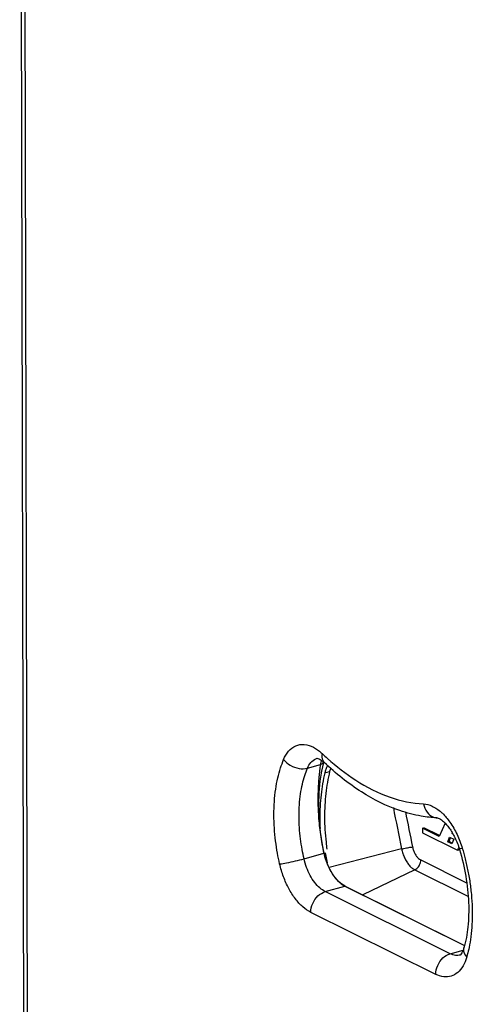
# Model space of a CAD drawing. Header units: inches. Extents: x -4 to 262, y 56 to 231.
# Tile 7 of 162: x 32.04 to 37.4, y 99.97 to 111.63. Entities that reach past the tile are written whole.
import ezdxf

# ---------------------------------------------------------------- set-up
doc = ezdxf.new("R2010")
doc.units = ezdxf.units.IN
doc.header["$LTSCALE"] = 1.2
doc.header["$MEASUREMENT"] = 0
doc.layers.get('0').update_dxf_attribs({"linetype": 'CONTINUOUS'})
doc.layers.add('7_ALL_FEATURES', color=7, linetype='CONTINUOUS')

msp = doc.modelspace()

# ---------------------------------------------------------------- linework, layer by layer
at = {"color": 7, "linetype": 'Continuous'}
for p, q in [((35.56694598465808, 102.8807077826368), (35.56704886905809, 102.8807364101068)), ((35.61493685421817, 102.9460035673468), (35.62561837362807, 102.9361378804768)), ((35.62261444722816, 102.7271075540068), (35.64614456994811, 102.8310130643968)), ((35.62507994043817, 102.8508194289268), (35.63350514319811, 102.8439942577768)), ((35.45102198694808, 102.7637482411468), (35.60465829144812, 102.8064332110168)), ((35.65671545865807, 102.7082584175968), (35.71357763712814, 102.7240565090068)), ((36.81386496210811, 102.0524719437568), (36.82808050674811, 102.0564214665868)), ((37.00936471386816, 101.9554044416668), (36.81386496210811, 102.0524719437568)), ((36.81386496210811, 102.0524719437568), (36.81399313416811, 101.9981379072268)), ((37.01374924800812, 101.9642351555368), (36.82808050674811, 102.0564214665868)), ((37.08055409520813, 102.1114286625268), (37.00936471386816, 101.9554044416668)), ((36.81399313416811, 101.9981379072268), (37.22894269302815, 101.7921114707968)), ((37.11332699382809, 101.8911048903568), (37.13387803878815, 101.9464142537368)), ((37.12754253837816, 101.8950544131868), (37.14464054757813, 101.9410705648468)), ((37.13387803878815, 101.9464142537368), (37.18410614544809, 101.9214755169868)), ((37.18410614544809, 101.9214755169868), (37.16087274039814, 101.8674979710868)), ((37.1638117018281, 101.9892982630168), (37.1658496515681, 101.9953057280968)), ((37.16381170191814, 101.9892982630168), (37.16861720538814, 101.9906333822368)), ((37.17173958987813, 101.9853619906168), (37.16381170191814, 101.9892982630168)), ((36.56634032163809, 101.8065389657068), (35.70889327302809, 101.5877373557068)), ((37.11332699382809, 101.8911048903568), (37.12754253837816, 101.8950544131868)), ((37.16087274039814, 101.8674979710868), (37.11332699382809, 101.8911048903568)), ((37.16525727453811, 101.8763286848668), (37.12754253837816, 101.8950544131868)), ((37.22894269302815, 101.7921114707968), (37.24286779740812, 101.8247615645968)), ((37.22894269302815, 101.7921114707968), (37.24315823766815, 101.7960609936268)), ((37.24315823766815, 101.7960609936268), (37.24883025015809, 101.8093601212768)), ((35.41005263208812, 101.6906186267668), (35.6446062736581, 101.7557847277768)), ((35.65857809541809, 101.7591564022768), (35.68274446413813, 101.6421927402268)), ((36.79271870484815, 101.6764521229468), (37.33437313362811, 101.4075155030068)), ((36.72246589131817, 101.5596487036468), (36.10694605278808, 101.2628760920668)), ((36.72246589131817, 101.5596487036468), (37.35135423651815, 101.2473996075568)), ((35.66069906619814, 101.3011423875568), (35.89525555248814, 101.3663095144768)), ((35.89880309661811, 101.3661981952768), (35.89525555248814, 101.3663095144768)), ((35.89525555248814, 101.3663095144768), (37.30966748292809, 100.6640404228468)), ((35.89921432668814, 101.3660168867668), (37.30995578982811, 100.6655702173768)), ((37.14094609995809, 100.5661855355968), (35.66069906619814, 101.3011423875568)), ((36.97082532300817, 100.3213492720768), (35.49057828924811, 101.0563061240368)), ((37.36501592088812, 100.6395900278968), (37.36109095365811, 100.6210967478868)), ((37.14094609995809, 100.5661855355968), (37.29356696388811, 100.6085883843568)), ((37.26223627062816, 100.5523678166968), (37.26042151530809, 100.5505273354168)), ((37.3380441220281, 100.5292595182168), (37.33519699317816, 100.5195972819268))]:
    msp.add_line(p, q, dxfattribs=at)
for points in [[(35.6483328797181, 101.7571811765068), (35.63238333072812, 101.8329040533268), (35.60463850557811, 102.0059662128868), (35.58915821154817, 102.1726833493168), (35.58478400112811, 102.3302928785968), (35.5900399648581, 102.4761561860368), (35.60320064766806, 102.6085642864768), (35.62261444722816, 102.7271075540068)], [(35.64743815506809, 101.7570201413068), (35.64670309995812, 101.7565459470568), (35.64420970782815, 101.7557333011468)]]:
    msp.add_lwpolyline(points, dxfattribs=at)
for points, start_tangent, end_tangent in [([(35.16870876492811, 102.8659235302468), (35.2281321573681, 102.9646723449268), (35.31193125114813, 103.0283127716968), (35.41371057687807, 103.0449250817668), (35.52218152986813, 103.0116960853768), (35.61493685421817, 102.9460035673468)], (0.3478969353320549, 0.8300407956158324), (0.6687241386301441, -0.6023354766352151)), ([(35.12151621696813, 101.6297868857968), (35.09561961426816, 101.7578033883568), (35.07384570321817, 101.9011761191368), (35.05917052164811, 102.0544527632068), (35.05380471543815, 102.2116966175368), (35.05895060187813, 102.3668128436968), (35.07464824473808, 102.5140469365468), (35.09976211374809, 102.6485051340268), (35.13211273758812, 102.7665431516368), (35.16870876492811, 102.8659235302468)], (-0.1984639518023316, 0.8778451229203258), (0.3478969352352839, 0.8300407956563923)), ([(35.16870876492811, 102.8659235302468), (35.24742656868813, 102.7974882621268), (35.35076037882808, 102.7600895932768), (35.45102198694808, 102.7637482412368)], (0.5386091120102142, -0.721041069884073), (0.8671541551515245, 0.2409225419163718)), ([(35.45102198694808, 102.7637482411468), (35.49134504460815, 102.8307733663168), (35.54821566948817, 102.8740042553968), (35.56697562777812, 102.8805991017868)], (0.347896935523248, 0.8300407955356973), (0.8682816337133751, 0.2368269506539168)), ([(35.56704886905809, 102.8807364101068), (35.59943590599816, 102.8678719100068)], (0.8737240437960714, -0.2158849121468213), (0.7890669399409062, -0.4328664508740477)), ([(35.59943590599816, 102.8678719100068), (35.62507994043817, 102.8508194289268)], (0.7890669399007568, -0.4328664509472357), (0.7108171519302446, -0.5520316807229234)), ([(35.61009424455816, 102.8330720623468), (35.60465829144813, 102.8064332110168)], (-0.2288468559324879, -0.8704189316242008), (-0.1355239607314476, -0.8897377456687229)), ([(35.61701929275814, 102.8543832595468), (35.61009424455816, 102.8330720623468)], (-0.3319386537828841, -0.8365504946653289), (-0.2288468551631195, -0.8704189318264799)), ([(35.64277729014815, 102.8341272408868), (35.61655011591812, 102.8120630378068)], (-0.5300765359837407, -0.727336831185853), (-0.7902061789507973, -0.4307832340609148)), ([(35.62561837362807, 102.9361378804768), (35.63103408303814, 102.8564404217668), (35.65065619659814, 102.8297703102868)], (-0.1787496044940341, -0.8820706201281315), (0.6552686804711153, -0.6169464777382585)), ([(35.62561837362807, 102.9361378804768), (35.6884633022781, 102.8782289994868)], (0.6536196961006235, -0.6186932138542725), (0.6701353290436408, -0.6007650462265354)), ([(35.63350514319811, 102.8439942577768), (35.65005690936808, 102.8291337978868)], (0.6883047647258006, -0.5798590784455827), (0.6536196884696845, -0.6186932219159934)), ([(35.6884633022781, 102.8782289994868), (36.02333387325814, 102.6210093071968), (36.42907583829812, 102.4195059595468), (36.82658922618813, 102.3398443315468)], (0.6701353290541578, -0.6007650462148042), (0.8990699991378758, -0.04090399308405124)), ([(35.41005263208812, 101.6906186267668), (35.38757165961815, 101.8017499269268), (35.36867026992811, 101.9262048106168), (35.35593016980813, 102.0592566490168), (35.35127009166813, 102.1957569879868), (35.35573476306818, 102.3304178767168), (35.36936052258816, 102.4582434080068), (35.39116272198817, 102.5749819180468), (35.4192491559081, 102.6774655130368), (35.45102198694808, 102.7637482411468)], (-0.198463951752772, 0.8778451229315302), (0.347896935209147, 0.8300407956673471)), ([(35.59515374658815, 102.7361986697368), (35.58703799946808, 102.6601127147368), (35.58058160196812, 102.5775734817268), (35.57630290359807, 102.4887757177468), (35.57472427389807, 102.3945377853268), (35.57630761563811, 102.2954501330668), (35.5814730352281, 102.1922926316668), (35.59059220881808, 102.0858642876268), (35.60398493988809, 101.9770292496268), (35.62191906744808, 101.8666901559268), (35.6446062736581, 101.7557847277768)], (-0.0990531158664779, -0.8945325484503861), (0.1988703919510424, -0.8777531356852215)), ([(35.60465829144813, 102.8064332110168), (35.59515374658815, 102.7361986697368)], (-0.1661717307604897, -0.8845264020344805), (-0.09905311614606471, -0.8945325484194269)), ([(35.61655011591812, 102.8120630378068), (35.60465829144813, 102.8064332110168)], (-0.7902061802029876, -0.4307832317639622), (-0.8326086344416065, -0.3417058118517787)), ([(36.79888341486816, 102.1957141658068), (36.54495863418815, 102.2608860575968), (36.09149213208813, 102.4815627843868), (35.65005691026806, 102.8291337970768)], (-0.8866696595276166, 0.1543272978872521), (-0.653619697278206, 0.6186932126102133)), ([(35.71357763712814, 102.7240565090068), (35.6688208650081, 102.4647931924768), (35.65340869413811, 102.1834800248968), (35.65778981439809, 102.0362314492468), (35.67057752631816, 101.8859716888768), (35.68104219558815, 101.8039362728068)], (-0.2067860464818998, -0.87592210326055), (0.1270335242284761, -0.8909896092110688)), ([(35.67784220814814, 102.7725723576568), (35.66823545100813, 102.7475510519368), (35.65671545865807, 102.7082584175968)], (-0.348207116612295, -0.8299107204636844), (-0.2071063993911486, -0.8758464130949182)), ([(35.68937050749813, 102.7977955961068), (35.68258381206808, 102.7834625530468), (35.67784220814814, 102.7725723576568)], (-0.4003930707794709, -0.8060306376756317), (-0.3482071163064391, -0.829910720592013)), ([(35.72682714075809, 102.7682135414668), (35.72509762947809, 102.7633491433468), (35.71357763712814, 102.7240565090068)], (-0.3065917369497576, -0.8461687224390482), (-0.2071063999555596, -0.8758464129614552)), ([(35.65671545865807, 102.7082584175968), (35.61195868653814, 102.4489951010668), (35.59654651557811, 102.1676819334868), (35.59943596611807, 102.0490447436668)], (-0.2067860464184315, -0.8759221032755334), (0.04207856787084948, -0.8990157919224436)), ([(36.46805889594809, 102.2967553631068), (36.56634032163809, 101.8065389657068)], (0.1670964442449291, -0.8843521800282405), (0.1866782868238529, -0.8804267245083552)), ([(36.61120937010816, 102.2469975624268), (36.69543836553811, 101.8302871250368)], (0.1699142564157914, -0.8838151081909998), (0.1866563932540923, -0.8804313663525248)), ([(36.82658922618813, 102.3398443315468), (36.86732862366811, 102.2426066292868), (36.94286039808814, 102.1841231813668), (36.98752555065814, 102.1751178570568)], (0.153125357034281, -0.8868780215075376), (0.8990036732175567, -0.04233669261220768)), ([(36.82658922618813, 102.3398443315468), (36.92720394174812, 102.3140132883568), (37.03448948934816, 102.2418108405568), (37.04853071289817, 102.2288344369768)], (0.8990699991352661, -0.04090399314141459), (0.6511173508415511, -0.6213261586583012)), ([(36.98751340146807, 102.1748598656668), (36.79888341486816, 102.1957141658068)], (-0.8990699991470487, 0.04090399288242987), (-0.886669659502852, 0.1543272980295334)), ([(36.98751340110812, 102.1748598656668), (37.01169793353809, 102.1669615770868), (37.06394600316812, 102.1302092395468), (37.13056400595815, 102.0548770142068), (37.19758725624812, 101.9417244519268)], (0.8820519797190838, -0.1788415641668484), (0.391914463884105, -0.8101870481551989)), ([(37.04853071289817, 102.2288344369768), (37.13702601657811, 102.1254058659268)], (0.6511173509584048, -0.6213261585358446), (0.521361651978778, -0.7336089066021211)), ([(37.13702601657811, 102.1254058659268), (37.22299675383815, 101.9772498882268), (37.28490205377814, 101.8152132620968)], (0.5213616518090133, -0.7336089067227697), (0.2581263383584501, -0.8621895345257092)), ([(37.19758725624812, 101.9417244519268), (37.25182177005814, 101.8016328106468)], (0.3919144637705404, -0.8101870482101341), (0.2581263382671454, -0.8621895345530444)), ([(36.5663403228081, 101.8065389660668), (36.59403894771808, 101.8131760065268), (36.6229854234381, 101.8193027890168), (36.65093707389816, 101.8244446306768), (36.67572830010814, 101.8282031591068), (36.6954383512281, 101.8302871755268)], (0.8720554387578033, 0.2225293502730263), (0.8977354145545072, 0.06380537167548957)), ([(36.5663403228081, 101.8065389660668), (36.58114347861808, 101.7520888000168), (36.6017548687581, 101.7003424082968), (36.62732371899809, 101.6534357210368), (36.65679462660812, 101.6133049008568), (36.6889511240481, 101.5816064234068), (36.72246589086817, 101.5596487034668)], (0.1866782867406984, -0.8804267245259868), (0.8061067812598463, -0.4002397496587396)), ([(36.69543836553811, 101.8302871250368), (36.70695602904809, 101.7897324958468), (36.72354109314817, 101.7519934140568), (36.74420924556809, 101.7193096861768), (36.76773386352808, 101.6936210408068), (36.79271870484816, 101.6764521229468)], (0.1884161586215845, -0.8800564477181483), (0.8043381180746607, -0.4037823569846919)), ([(37.28490205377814, 101.8152132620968), (37.2521197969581, 101.8021383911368)], (-0.8497228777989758, -0.2965991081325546), (0.7753205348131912, -0.4570318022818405)), ([(37.25182177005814, 101.8016328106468), (37.32628745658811, 101.4837558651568), (37.35943914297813, 101.1711665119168), (37.35087099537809, 100.8826716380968), (37.30419288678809, 100.6349915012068)], (0.2581263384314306, -0.8621895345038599), (-0.2469629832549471, -0.8654532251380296)), ([(37.28490205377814, 101.8152132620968), (37.31972758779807, 101.6885553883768)], (0.2581263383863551, -0.8621895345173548), (0.2189619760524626, -0.8729579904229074)), ([(35.12151621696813, 101.6297868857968), (35.20334541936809, 101.6428552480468), (35.30895707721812, 101.6651212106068), (35.41005263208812, 101.6906186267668)], (0.894215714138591, 0.101873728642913), (0.8671541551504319, 0.2409225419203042)), ([(35.66069906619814, 101.3011423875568), (35.59648564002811, 101.3451219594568), (35.53648657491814, 101.4100562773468), (35.4836686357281, 101.4922389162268), (35.44073932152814, 101.5873625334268), (35.41005263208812, 101.6906186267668)], (-0.8061067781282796, 0.4002397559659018), (-0.1984639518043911, 0.8778451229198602)), ([(35.6446062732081, 101.7557847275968), (35.65455330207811, 101.7164206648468), (35.66733388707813, 101.6749769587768), (35.68278203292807, 101.6331668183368)], (0.1984640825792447, -0.8778450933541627), (0.3356338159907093, -0.8350748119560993)), ([(35.68817725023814, 101.6277961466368), (35.64745045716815, 101.7569967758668)], (-0.3417266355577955, 0.8326000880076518), (-0.1984616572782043, 0.8778456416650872)), ([(36.72246589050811, 101.5596487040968), (36.74502494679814, 101.5744132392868), (36.76467092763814, 101.5952474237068), (36.77988172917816, 101.6205370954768), (36.78947887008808, 101.6483228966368), (36.79271879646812, 101.6764520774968)], (0.8106896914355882, 0.3908736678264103), (-0.002123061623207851, 0.8999974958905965)), ([(37.31972758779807, 101.6885553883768), (37.35184480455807, 101.5451736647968), (37.37798632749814, 101.3900659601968), (37.39557538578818, 101.2288921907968), (37.40298310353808, 101.0676889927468), (37.39971467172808, 100.9123877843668), (37.38646335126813, 100.7682804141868)], (0.2189619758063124, -0.8729579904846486), (-0.1155045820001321, -0.8925573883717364)), ([(35.49057828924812, 101.0563061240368), (35.39625206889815, 101.1208687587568), (35.30797977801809, 101.2163041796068), (35.23019964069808, 101.3371607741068), (35.16685051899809, 101.4773439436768), (35.12151621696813, 101.6297868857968)], (-0.8061067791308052, 0.4002397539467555), (-0.1984639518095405, 0.877845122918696)), ([(35.68278203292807, 101.6331668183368), (35.69936125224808, 101.5949427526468), (35.71656082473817, 101.5605060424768), (35.73462730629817, 101.5287327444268), (35.75397354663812, 101.4987473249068), (35.77515921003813, 101.4699216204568), (35.79888291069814, 101.4419231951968), (35.82421006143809, 101.4164407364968), (35.84891145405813, 101.3955780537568), (35.87250886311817, 101.3791029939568), (35.89525555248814, 101.3663095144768)], (0.3356338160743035, -0.8350748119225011), (0.8061067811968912, -0.4002397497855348)), ([(35.8200203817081, 101.4228055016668), (35.74758391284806, 101.5129208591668), (35.68817725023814, 101.6277961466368)], (-0.6443725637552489, 0.6283183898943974), (-0.3417266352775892, 0.8326000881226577)), ([(35.89867752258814, 101.3652751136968), (35.8200203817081, 101.4228055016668)], (-0.8061067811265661, 0.4002397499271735), (-0.6443725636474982, 0.6283183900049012)), ([(35.49057828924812, 101.0563061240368), (35.51320140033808, 101.1613807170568), (35.5754708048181, 101.2509955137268), (35.66069906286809, 101.3011423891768)], (-0.00212308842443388, 0.8999974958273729), (0.8671541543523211, 0.2409225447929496)), ([(37.38646335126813, 100.7682804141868), (37.36501592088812, 100.6395900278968)], (-0.1155045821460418, -0.8925573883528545), (-0.1817188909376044, -0.881463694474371)), ([(37.30419288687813, 100.6349915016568), (37.28093473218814, 100.5772000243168), (37.26223627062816, 100.5523678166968)], (-0.2469629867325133, -0.8654532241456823), (-0.6248821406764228, -0.6477054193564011)), ([(37.3017529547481, 100.6009790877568), (37.30501435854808, 100.6347558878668)], (-0.08621473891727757, 0.8958610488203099), (0.2481321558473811, 0.8651187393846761)), ([(37.36109095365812, 100.6210967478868), (37.3380441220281, 100.5292595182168)], (-0.1920196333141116, -0.8792772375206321), (-0.2469629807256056, -0.8654532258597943)), ([(36.97082532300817, 100.3213492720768), (36.99344670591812, 100.4264198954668), (37.05571523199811, 100.5160361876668), (37.14094609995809, 100.5661855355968)], (-0.002123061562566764, 0.8999974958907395), (0.8671541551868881, 0.2409225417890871)), ([(37.33519699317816, 100.5195972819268), (37.29330958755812, 100.4215106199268), (37.23047265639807, 100.3439946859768), (37.15308395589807, 100.3001741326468), (37.06504713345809, 100.2922851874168), (36.97082532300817, 100.3213492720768)], (-0.2618924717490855, -0.8610530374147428), (-0.8061067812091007, 0.400239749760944)), ([(37.2604205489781, 100.5505308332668), (37.20476524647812, 100.5464669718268), (37.14094609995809, 100.5661855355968)], (-0.867505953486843, -0.2396527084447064), (-0.8061067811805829, 0.4002397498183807)), ([(37.33804412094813, 100.5292595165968), (37.3017529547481, 100.6009790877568)], (-0.6038441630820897, 0.6673621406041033), (-0.08621473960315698, 0.8958610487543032))]:
    msp.add_spline(points, degree=3, dxfattribs=dict(at, start_tangent=start_tangent, end_tangent=end_tangent))
at = {"layer": '7_ALL_FEATURES', "color": 7, "linetype": 'Continuous'}
for p, q in [((32.12417324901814, 86.16179570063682), (32.04185042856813, 121.0596673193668)), ((32.16618454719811, 86.11490293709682), (32.08386172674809, 121.0127745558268))]:
    msp.add_line(p, q, dxfattribs=at)

doc.saveas('drawing.dxf')
